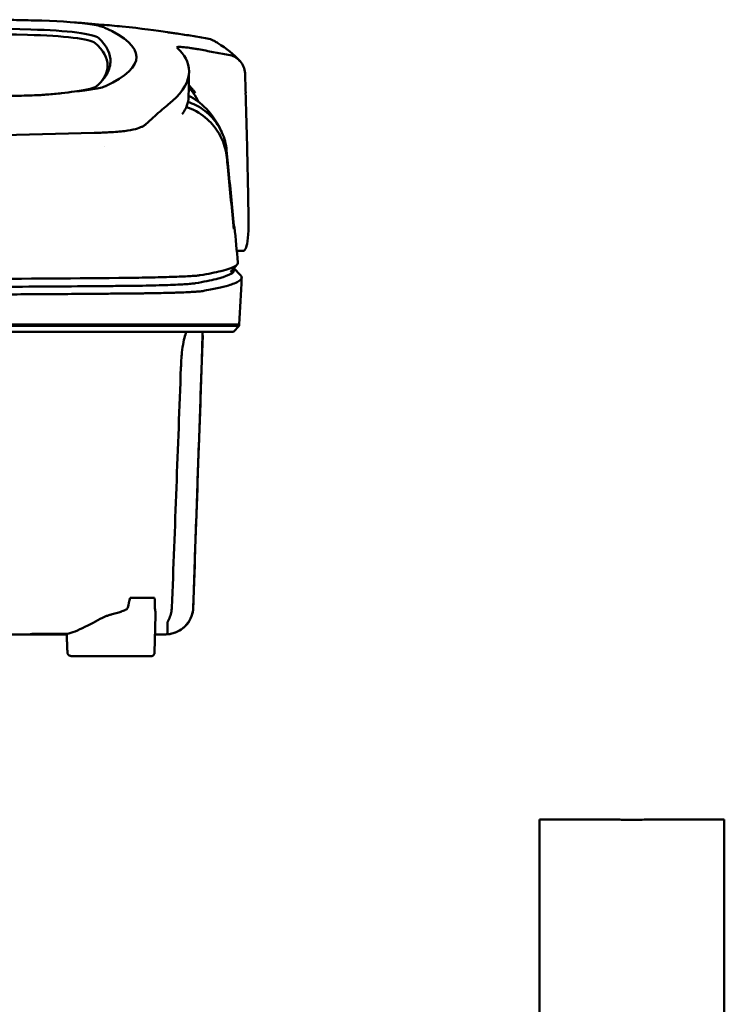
# Model space of a CAD drawing. Header units: millimetres. Extents: x 76 to 376, y 13 to 403.
# Tile 10 of 10: x 273 to 371, y 267 to 403. Entities that reach past the tile are written whole.
import ezdxf

# ---------------------------------------------------------------- set-up
doc = ezdxf.new("R2010")
doc.units = ezdxf.units.MM
doc.layers.add('Visible (ISO)', color=7, linetype='Continuous', lineweight=50)

msp = doc.modelspace()

# ---------------------------------------------------------------- linework, layer by layer
at = {"layer": 'Visible (ISO)'}
for p, q in [((285.38, 387.34), (285.37, 387.34)), ((304.15, 371), (303.27, 371)), ((302.86, 368.61), (303.8, 367.62)), ((225.53, 360.83), (287.18, 360.83)), ((287.26, 360.83), (287.18, 360.83)), ((287.26, 360.83), (298.23, 360.83)), ((298.25, 360.83), (298.23, 360.83)), ((298.25, 360.83), (303.6, 360.83)), ((303.6, 360.63), (302.8, 359.82)), ((303.6, 360.63), (303.6, 360.83)), ((298.54, 359.32), (298.57, 359.32)), ((288.54, 323.1), (291.93, 323.1)), ((291.93, 315.55), (292.06, 320.74)), ((275.26, 318.15), (275.26, 318.07)), ((279.8, 318.07), (275.26, 318.07)), ((291.46, 315.06), (280.52, 315.06)), ((345.03, 12.53), (345.03, 292.53)), ((345.03, 292.53), (354.78, 292.53)), ((360.78, 292.53), (370.53, 292.53)), ((370.53, 12.53), (370.53, 292.53))]:
    msp.add_line(p, q, dxfattribs=at)
for centre, major_axis, ratio, start_param, end_param in [((225.47, 377.13), (225.49, 0), 0.110939, 1.349997, 1.570873), ((170.92, 348.81), (491.04, 0), 0.112496, 1.354332, 1.357413), ((274, 401.46), (11.4, 0), 0.116501, 0.614123, 1.36031), ((273.81, 401.43), (11.62, 0.01), 0.117057, 0.249938, 0.614067), ((225.45, 377.1), (227.22, 0), 0.106767, 1.353676, 1.570775), ((271.82, 399.55), (11.96, 0), 0.106769, 0.116759, 1.353619), ((272.21, 400.21), (12.06, 0), 0.112737, 0.11229, 1.349826), ((148.5, 397.76), (140.93, -0.03), 0.116446, 6.036732, 6.532603), ((39.18, 396.56), (246.27, 0), 0.106767, 0.000001, 0.119511), ((37.94, 397.56), (247.9, -0.4), 0.112494, 6.278818, 6.39844), ((-31.54, 350.51), (328.58, 44.87), 0.123507, 0.082944, 0.095023), ((-1357.15, 356.81), (1662.18, -0.15), 0.85466, 0.02543, 0.027339), ((273.7, 394.08), (11.83, -0.02), 0.1161, 5.67706, 6.03839), ((290.67, 388.52), (8, 0), 0.941628, 0.410478, 0.600203), ((41.01, 392.25), (255.61, 0), 0.112496, 6.200345, 6.281111), ((283.57, 388.86), (7.02, -0.25), 0.209962, 5.741321, 5.773176), ((43.03, 374.23), (259.92, 0), 0.034069, 6.257756, 6.307803), ((283.19, 366.98), (-15.81, -0.25), 0.013999, 4.418519, 4.469043), ((169.38, 415.25), (131.69, -46.07), 0.097566, 6.101307, 6.105634), ((285.85, 366.3), (8.72, 0.05), 0.01813, 4.865307, 4.874761), ((293.86, 366.56), (4.06, 0.09), 0.066213, 5.851345, 5.864487), ((286.1, 366.41), (9.38, -0.13), 0.138927, 4.85562, 4.864897), ((294.41, 366.49), (4.54, -0.85), 0.14797, 5.883025, 5.89552), ((355.4, 360.08), (-100.95, -2891.75), 0.019629, 4.713161, 4.713335), ((39.09, 321.74), (258.16, 0.02), 0.00001, 6.282407, 6.282422), ((275.16, 318.07), (0.392, 0), 0.000189, 2.574212, 2.713359)]:
    msp.add_ellipse(centre, major_axis=major_axis, ratio=ratio, start_param=start_param, end_param=end_param, dxfattribs=at)
for points, knots in [([(270.75, 402.89), (271.7, 402.87), (272.63, 402.85), (274.02, 402.81), (274.21, 402.81), (274.9, 402.79)], [0, 0, 0, 0, 0.2875768, 0.2875768, 0.4241939, 0.4241939, 0.4241939, 0.4241939]), ([(293.67, 401.17), (292.22, 401.38), (290.07, 401.68), (286.52, 402.04), (285.58, 402.13), (284.64, 402.2)], [-1.440036, -1.440036, -1.440036, -1.440036, -0.642113, -0.642113, -0.360667, -0.360667, -0.360667, -0.360667]), ([(293.7, 401.17), (293.92, 401.13), (294.14, 401.1), (294.58, 401.04), (294.8, 401.01), (295.02, 400.98)], [-0.1345748, -0.1345748, -0.1345748, -0.1345748, -0.0679854, -0.0679854, -0.0000014, -0.0000014, -0.0000014, -0.0000014]), ([(295.02, 400.98), (295.72, 400.87), (296.41, 400.76), (297.81, 400.53), (298.51, 400.41), (299.2, 400.29)], [-0.4238688, -0.4238688, -0.4238688, -0.4238688, -0.2121683, -0.2121683, -0.0000057, -0.0000057, -0.0000057, -0.0000057]), ([(295.02, 400.98), (295.02, 400.98), (295.02, 400.98), (295.02, 400.98), (295.02, 400.98), (295.02, 400.98)], [-0.0004547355, -0.0004547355, -0.0004547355, -0.0004547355, -0.000271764, -0.000271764, -0.0001436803, -0.0001436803, -0.0001436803, -0.0001436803]), ([(300.25, 399.91), (300.18, 399.95), (300.1, 399.99), (299.77, 400.16), (299.49, 400.25), (299.2, 400.29)], [0.246521, 0.246521, 0.246521, 0.246521, 0.2758807, 0.2758807, 0.3733983, 0.3733983, 0.3733983, 0.3733983]), ([(293.82, 391.19), (295.5, 392.55), (296.44, 393.9), (296.86, 396.62), (296.21, 397.74), (295.46, 398.59)], [-4.346663, -4.346663, -4.346663, -4.346663, -2.419846, -2.419846, -0.37687, -0.37687, -0.37687, -0.37687]), ([(295.01, 399.05), (294.99, 399.09), (295.04, 399.12), (295.28, 399.14), (295.48, 399.14), (295.72, 399.12)], [-0.2425146, -0.2425146, -0.2425146, -0.2425146, -0.1218064, -0.1218064, 0, 0, 0, 0]), ([(295.04, 399.03), (295.03, 399.03), (295.03, 399.04), (295.02, 399.05), (295.02, 399.05), (295.01, 399.05)], [-0.02379966, -0.02379966, -0.02379966, -0.02379966, -0.01189775, -0.01189775, 0, 0, 0, 0]), ([(295.8, 399.11), (296.07, 399.09), (296.4, 399.05), (296.95, 398.97), (297.15, 398.94), (297.55, 398.87), (297.76, 398.84), (297.97, 398.8)], [-0.2554395, -0.2554395, -0.2554395, -0.2554395, -0.1295137, -0.1295137, -0.0635227, -0.0635227, 0, 0, 0, 0]), ([(302.1, 398.05), (301.41, 398.18), (300.72, 398.3), (299.34, 398.55), (298.66, 398.68), (297.97, 398.8)], [-0.4226271, -0.4226271, -0.4226271, -0.4226271, -0.2111495, -0.2111495, -0.0002764, -0.0002764, -0.0002764, -0.0002764]), ([(285.83, 397.04), (285.81, 396.41), (285.59, 395.79), (284.95, 394.79), (284.64, 394.41), (284.17, 393.94), (284.07, 393.85), (283.84, 393.64), (283.71, 393.52), (282.5, 393.21), (281.77, 393.08), (280.87, 392.97)], [-5.749402, -5.749402, -5.749402, -5.749402, -2.990939, -2.990939, -1.325537, -1.325537, -0.909235, -0.909235, -0.401118, -0.401118, -0.000028, -0.000028, -0.000028, -0.000028]), ([(302.1, 398.05), (302.42, 397.99), (302.72, 397.89), (303.27, 397.59), (303.52, 397.4), (303.93, 396.94), (304.1, 396.68), (304.33, 396.11), (304.4, 395.8), (304.41, 395.49)], [0.0000001, 0.0000001, 0.0000001, 0.0000001, 0.0969079, 0.0969079, 0.1954042, 0.1954042, 0.2999147, 0.2999147, 0.4078288, 0.4078288, 0.4078288, 0.4078288]), ([(280.87, 392.97), (280.32, 392.89), (279.73, 392.82), (278.45, 392.68), (277.78, 392.61), (277.07, 392.56)], [-0.4693062, -0.4693062, -0.4693062, -0.4693062, -0.2338119, -0.2338119, 0, 0, 0, 0]), ([(283.42, 393.28), (283.07, 393.22), (282.68, 393.16), (281.83, 393.06), (281.36, 393.02), (280.87, 392.97)], [0, 0, 0, 0, 0.1862934, 0.1862934, 0.373657, 0.373657, 0.373657, 0.373657]), ([(296.65, 393.86), (296.77, 393.72), (296.9, 393.58), (297.12, 393.33), (297.22, 393.22), (297.46, 392.93), (297.57, 392.79), (297.58, 392.78)], [0.2220516, 0.2220516, 0.2220516, 0.2220516, 0.2910621, 0.2910621, 0.3393663, 0.3393663, 0.4191002, 0.4191002, 0.4191002, 0.4191002]), ([(304.49, 392.78), (304.58, 389.94), (304.65, 387.09), (304.78, 381.41), (304.84, 378.56), (304.88, 375.72)], [0.000092, 0.000092, 0.000092, 0.000092, 0.998221, 0.998221, 1.99626, 1.99626, 1.99626, 1.99626]), ([(274.46, 392.42), (274.39, 392.42), (274.32, 392.42), (273.36, 392.4), (272.46, 392.38), (271.56, 392.35)], [-0.2961372, -0.2961372, -0.2961372, -0.2961372, -0.2753203, -0.2753203, 0, 0, 0, 0]), ([(277.07, 392.56), (276.84, 392.54), (276.62, 392.52), (276.15, 392.49), (275.92, 392.48), (275.72, 392.47)], [-0.50387247, -0.50387247, -0.50387247, -0.50387247, -0.45983504, -0.45983504, -0.4114315, -0.4114315, -0.4114315, -0.4114315]), ([(301.87, 384.84), (301.78, 385.7), (301.57, 386.53), (300.88, 388.08), (300.42, 388.79), (299.29, 390.03), (298.55, 390.63), (297.25, 391.28), (296.87, 391.43), (296.53, 391.53)], [0, 0, 0, 0, 0.2574331, 0.2574331, 0.513221, 0.513221, 0.7737087, 0.7737087, 0.8833633, 0.8833633, 0.8833633, 0.8833633]), ([(292.92, 390.45), (292.6, 390.18), (292.26, 389.87), (291.75, 389.4), (291.59, 389.26), (291.44, 389.12)], [0, 0, 0, 0, 0.5552811, 0.5552811, 0.7859676, 0.7859676, 0.7859676, 0.7859676]), ([(293.82, 391.19), (293.68, 391.08), (293.53, 390.96), (293.23, 390.71), (293.08, 390.58), (292.92, 390.45)], [0, 0, 0, 0, 0.2796752, 0.2796752, 0.5576135, 0.5576135, 0.5576135, 0.5576135]), ([(301.89, 383.86), (301.8, 384.7), (301.59, 385.53), (300.91, 387.09), (300.45, 387.82), (299.32, 389.1), (298.59, 389.74), (297.18, 390.52), (296.71, 390.71), (296.31, 390.84)], [-0.7071846, -0.7071846, -0.7071846, -0.7071846, -0.5257935, -0.5257935, -0.3432663, -0.3432663, -0.157236, -0.157236, -0.0552414, -0.0552414, -0.0552414, -0.0552414]), ([(225.78, 386.47), (235.46, 386.47), (245.14, 386.54), (264.47, 386.8), (274.1, 387), (283.6, 387.27)], [-5.838765, -5.838765, -5.838765, -5.838765, -2.931647, -2.931647, 0, 0, 0, 0]), ([(285.37, 387.34), (285.08, 387.32), (284.79, 387.31), (284.2, 387.28), (283.9, 387.27), (283.6, 387.27)], [0.0010258, 0.0010258, 0.0010258, 0.0010258, 0.0919929, 0.0919929, 0.1847322, 0.1847322, 0.1847322, 0.1847322]), ([(285.38, 387.34), (285.53, 387.35), (285.68, 387.35), (285.98, 387.37), (286.13, 387.38), (286.28, 387.39)], [-0.09692418, -0.09692418, -0.09692418, -0.09692418, -0.04843685, -0.04843685, 0, 0, 0, 0]), ([(286.28, 387.39), (286.99, 387.43), (287.64, 387.5), (288.74, 387.67), (289.2, 387.77), (289.56, 387.88)], [-0.4625677, -0.4625677, -0.4625677, -0.4625677, -0.2330564, -0.2330564, -0.0223869, -0.0223869, -0.0223869, -0.0223869]), ([(290.45, 388.26), (290.35, 388.2), (290.23, 388.14), (289.97, 388.03), (289.83, 387.97), (289.67, 387.92)], [0, 0, 0, 0, 0.0956462, 0.0956462, 0.1913091, 0.1913091, 0.1913091, 0.1913091]), ([(290.45, 388.26), (290.52, 388.3), (290.58, 388.34), (290.68, 388.42), (290.73, 388.46), (290.77, 388.5)], [-0.1224987, -0.1224987, -0.1224987, -0.1224987, -0.0612768, -0.0612768, 0, 0, 0, 0]), ([(302.82, 374.94), (302.56, 377.65), (302.3, 380.37), (302.04, 383.08), (301.98, 383.67), (301.92, 384.26), (301.87, 384.84)], [0.478961, 0.478961, 0.478961, 0.478961, 8.650914, 8.650914, 8.650914, 10.427613, 10.427613, 10.427613, 10.427613]), ([(302.82, 374.45), (302.55, 377.15), (302.28, 379.86), (302.02, 382.56), (301.97, 383), (301.93, 383.43), (301.89, 383.86)], [0.46186, 0.46186, 0.46186, 0.46186, 8.654063, 8.654063, 8.654063, 9.958979, 9.958979, 9.958979, 9.958979]), ([(304.88, 375.72), (304.89, 375.01), (304.89, 374.36), (304.83, 373.04), (304.77, 372.43), (304.61, 371.57), (304.51, 371.3), (304.33, 371.06), (304.26, 371.02), (304.18, 371), (304.16, 371), (304.15, 371)], [0.000001, 0.000001, 0.000001, 0.000001, 0.24889, 0.24889, 0.568691, 0.568691, 0.841683, 0.841683, 0.983465, 0.983465, 1.012053, 1.012053, 1.012053, 1.012053]), ([(302.88, 374.45), (302.88, 374.45), (302.88, 374.46), (302.87, 374.51), (302.86, 374.54), (302.85, 374.62), (302.85, 374.68), (302.84, 374.76), (302.83, 374.79), (302.83, 374.87), (302.82, 374.9), (302.82, 374.94)], [0, 0, 0, 0, 0.01893043, 0.01893043, 0.03701692, 0.03701692, 0.05933152, 0.05933152, 0.07460682, 0.07460682, 0.08989797, 0.08989797, 0.08989797, 0.08989797]), ([(302.87, 374), (302.87, 374), (302.87, 374.01), (302.86, 374.05), (302.86, 374.07), (302.85, 374.15), (302.84, 374.2), (302.83, 374.28), (302.83, 374.31), (302.82, 374.38), (302.82, 374.41), (302.82, 374.45)], [-0.06070109, -0.06070109, -0.06070109, -0.06070109, -0.04973489, -0.04973489, -0.03788451, -0.03788451, -0.02141751, -0.02141751, -0.01070474, -0.01070474, 0, 0, 0, 0]), ([(297.58, 366.52), (298.15, 366.62), (298.67, 366.72), (299.15, 366.82), (300.07, 367), (300.83, 367.19), (301.41, 367.38), (302, 367.57), (302.42, 367.76), (302.67, 367.95), (302.91, 368.14), (302.99, 368.33), (302.9, 368.52), (302.89, 368.55), (302.88, 368.57), (302.86, 368.6)], [0, 0, 0, 0, 0.00852217, 0.00852217, 0.00852217, 0.0248771, 0.0248771, 0.0248771, 0.04123203, 0.04123203, 0.04123203, 0.05758697, 0.05758697, 0.05758697, 0.05986236, 0.05986236, 0.05986236, 0.05986236]), ([(303.43, 369.39), (303.44, 369.23), (303.33, 369.08), (303.1, 368.92), (302.74, 368.68), (302.06, 368.44), (301.08, 368.2), (300.32, 368.01), (299.36, 367.82), (298.21, 367.63)], [51.780318, 51.780318, 51.780318, 51.780318, 65.647729, 65.647729, 65.647729, 87.530305, 87.530305, 87.530305, 104.770272, 104.770272, 104.770272, 104.770272]), ([(287, 367.25), (279.89, 367.19), (272.68, 367.14), (265.45, 367.1), (258.21, 367.06), (250.91, 367.03), (243.6, 367.02), (237.59, 367), (231.56, 366.99), (225.53, 366.99)], [0, 0, 0, 0, 21.882576, 21.882576, 21.882576, 43.765152, 43.765152, 43.765152, 61.766885, 61.766885, 61.766885, 61.766885]), ([(298.09, 367.61), (297.95, 367.59), (297.76, 367.57), (297.53, 367.55), (297.3, 367.54), (297.03, 367.52), (296.71, 367.5), (296.39, 367.48), (296.03, 367.46), (295.63, 367.45), (295.24, 367.43), (294.8, 367.41), (294.32, 367.4), (293.85, 367.38), (293.34, 367.37), (292.81, 367.36), (292.28, 367.34), (291.71, 367.33), (291.12, 367.32), (290.53, 367.3), (289.91, 367.29), (289.28, 367.28), (288.79, 367.28), (288.28, 367.27), (287.77, 367.26)], [0, 0, 0, 0, 1.921104, 1.921104, 1.921104, 3.842208, 3.842208, 3.842208, 5.763312, 5.763312, 5.763312, 7.684416, 7.684416, 7.684416, 9.60552, 9.60552, 9.60552, 11.526625, 11.526625, 11.526625, 13.447729, 13.447729, 13.447729, 14.949954, 14.949954, 14.949954, 14.949954]), ([(298.56, 365.45), (299.31, 365.58), (299.98, 365.71), (301.17, 365.97), (301.69, 366.1), (302.43, 366.32), (302.68, 366.4), (303.2, 366.61), (303.44, 366.73), (303.83, 367), (303.95, 367.16), (303.94, 367.42), (303.89, 367.52), (303.8, 367.62)], [-6.886177, -6.886177, -6.886177, -6.886177, -6.165652, -6.165652, -5.441648, -5.441648, -4.957438, -4.957438, -4.310444, -4.310444, -3.446201, -3.446201, -2.886006, -2.886006, -2.886006, -2.886006]), ([(225.53, 365.88), (229.93, 365.88), (234.33, 365.89), (238.73, 365.9), (244.17, 365.91), (249.61, 365.92), (255.02, 365.94), (260.43, 365.97), (265.83, 365.99), (271.19, 366.03), (275.69, 366.06), (280.18, 366.09), (284.64, 366.13), (285.49, 366.13), (286.33, 366.14), (287.18, 366.15)], [0, 0, 0, 0, 0.01320302, 0.01320302, 0.01320302, 0.02955506, 0.02955506, 0.02955506, 0.04590711, 0.04590711, 0.04590711, 0.05964326, 0.05964326, 0.05964326, 0.06225916, 0.06225916, 0.06225916, 0.06225916]), ([(287.26, 366.15), (287.29, 366.15), (287.33, 366.15), (287.36, 366.15), (287.43, 366.15), (287.5, 366.15), (287.57, 366.15), (287.63, 366.15), (287.7, 366.15), (287.77, 366.15), (287.94, 366.15), (288.11, 366.16), (288.28, 366.16), (288.45, 366.16), (288.63, 366.16), (288.79, 366.16), (289.13, 366.17), (289.46, 366.17), (289.79, 366.18), (290.44, 366.19), (291.07, 366.2), (291.67, 366.22), (292.26, 366.23), (292.83, 366.25), (293.36, 366.26), (293.88, 366.28), (294.38, 366.3), (294.82, 366.32), (295.27, 366.34), (295.68, 366.36), (296.03, 366.38), (296.38, 366.4), (296.69, 366.43), (296.95, 366.45), (297.2, 366.47), (297.41, 366.5), (297.55, 366.52)], [0, 0, 0, 0, 0.00010295, 0.00010295, 0.00010295, 0.00031548, 0.00031548, 0.00031548, 0.000528, 0.000528, 0.000528, 0.00106596, 0.00106596, 0.00106596, 0.00160392, 0.00160392, 0.00160392, 0.00267984, 0.00267984, 0.00267984, 0.00483168, 0.00483168, 0.00483168, 0.00698352, 0.00698352, 0.00698352, 0.00913536, 0.00913536, 0.00913536, 0.01128719, 0.01128719, 0.01128719, 0.01343903, 0.01343903, 0.01343903, 0.01559087, 0.01559087, 0.01559087, 0.01559087]), ([(225.53, 364.84), (227.48, 364.84), (229.43, 364.84), (233.33, 364.84), (235.28, 364.84), (241.14, 364.85), (245.04, 364.86), (251.53, 364.88), (254.12, 364.89), (259.3, 364.91), (261.88, 364.92), (266.39, 364.95), (268.32, 364.96), (273.13, 364.99), (276, 365.01), (280.3, 365.04), (281.73, 365.05), (283.87, 365.07), (284.58, 365.07), (285.65, 365.08), (286, 365.09), (286.53, 365.09), (286.71, 365.09), (286.98, 365.09), (287.07, 365.1), (287.26, 365.1), (287.35, 365.1), (287.42, 365.1)], [-4.030061, -4.030061, -4.030061, -4.030061, -3.653231, -3.653231, -3.275977, -3.275977, -2.520565, -2.520565, -2.016634, -2.016634, -1.51279, -1.51279, -1.135053, -1.135053, -0.568897, -0.568897, -0.286119, -0.286119, -0.144824, -0.144824, -0.074201, -0.074201, -0.038896, -0.038896, -0.021246, -0.021246, 0, 0, 0, 0]), ([(287.51, 365.1), (287.68, 365.1), (287.86, 365.1), (288.21, 365.1), (288.38, 365.11), (288.68, 365.11), (288.79, 365.11), (289.06, 365.11), (289.22, 365.11), (289.58, 365.12), (289.78, 365.12), (290.26, 365.13), (290.53, 365.13), (291.15, 365.14), (291.5, 365.14), (292.31, 365.16), (292.75, 365.17), (293.42, 365.18), (293.66, 365.19), (294.16, 365.2), (294.42, 365.21), (294.91, 365.23), (295.15, 365.24), (295.78, 365.26), (296.15, 365.27), (296.61, 365.3), (296.73, 365.3), (297.05, 365.32), (297.24, 365.33), (297.54, 365.35), (297.66, 365.36), (297.94, 365.38), (298.09, 365.39), (298.34, 365.42), (298.45, 365.43), (298.54, 365.45)], [-1.675078, -1.675078, -1.675078, -1.675078, -1.620697, -1.620697, -1.565777, -1.565777, -1.528877, -1.528877, -1.479343, -1.479343, -1.412749, -1.412749, -1.323055, -1.323055, -1.202102, -1.202102, -1.038984, -1.038984, -0.945175, -0.945175, -0.837697, -0.837697, -0.730315, -0.730315, -0.543129, -0.543129, -0.473441, -0.473441, -0.352446, -0.352446, -0.262698, -0.262698, -0.12999, -0.12999, 0, 0, 0, 0]), ([(303.6, 360.63), (303.6, 360.63), (303.58, 360.63), (303.43, 360.63), (303.26, 360.63), (302.75, 360.63), (302.38, 360.63), (301.66, 360.63), (301.39, 360.63), (300.77, 360.63), (300.41, 360.63), (299.62, 360.63), (299.17, 360.63), (298.55, 360.63), (298.29, 360.63), (298.09, 360.63), (298.01, 360.63), (297.81, 360.63), (297.66, 360.63), (297.41, 360.63), (297.32, 360.63), (297.08, 360.63), (296.91, 360.63), (296.56, 360.63), (296.36, 360.63), (295.98, 360.63), (295.8, 360.63), (295.34, 360.63), (295.05, 360.63), (294.53, 360.63), (294.3, 360.63), (293.84, 360.63), (293.61, 360.63), (293.22, 360.63), (293.07, 360.63), (292.72, 360.63), (292.53, 360.63), (292.07, 360.63), (291.8, 360.63), (291.36, 360.63), (291.19, 360.63), (290.62, 360.63), (290.22, 360.63), (288.48, 360.63), (287.75, 360.63), (283.39, 360.63), (280.88, 360.63), (276.02, 360.63), (273.66, 360.63), (266.86, 360.63), (262.41, 360.63), (255.98, 360.63), (254.02, 360.63), (250.22, 360.63), (248.38, 360.63), (244.82, 360.63), (243.09, 360.63), (234.88, 360.63), (228.38, 360.63), (219.45, 360.63), (217.01, 360.63), (210.3, 360.63), (206.03, 360.63), (200.18, 360.63), (198.59, 360.63), (194.21, 360.63), (191.43, 360.63), (184.5, 360.63), (180.35, 360.63), (172.09, 360.63), (167.98, 360.63), (163.89, 360.63)], [4.259276, 4.259276, 4.259276, 4.259276, 4.670353, 4.670353, 5.333093, 5.333093, 6.087544, 6.087544, 6.48643, 6.48643, 6.916955, 6.916955, 7.375465, 7.375465, 7.508459, 7.508459, 7.569769, 7.569769, 7.664913, 7.664913, 7.713725, 7.713725, 7.791614, 7.791614, 7.873119, 7.873119, 7.940289, 7.940289, 8.037054, 8.037054, 8.105988, 8.105988, 8.173685, 8.173685, 8.21539, 8.21539, 8.267249, 8.267249, 8.334795, 8.334795, 8.377608, 8.377608, 8.47358, 8.47358, 8.783476, 8.783476, 9.196774, 9.196774, 9.584439, 9.584439, 10.310287, 10.310287, 10.628298, 10.628298, 10.925673, 10.925673, 11.204895, 11.204895, 12.251527, 12.251527, 12.644845, 12.644845, 13.333545, 13.333545, 13.591652, 13.591652, 14.043256, 14.043256, 14.721038, 14.721038, 15.399535, 15.399535, 15.399535, 15.399535]), ([(302.8, 359.82), (302.8, 359.82), (302.79, 359.82), (302.77, 359.82), (302.68, 359.82), (302.43, 359.82), (302, 359.82), (301.58, 359.82), (300.99, 359.82), (300.23, 359.82), (299.85, 359.82), (299.43, 359.82), (298.96, 359.82), (298.73, 359.82), (298.49, 359.82), (298.24, 359.82), (298.11, 359.82), (297.98, 359.82), (297.85, 359.82), (297.79, 359.82), (297.72, 359.82), (297.65, 359.82), (297.62, 359.82), (297.58, 359.82), (297.55, 359.82), (297.53, 359.82), (297.52, 359.82), (297.5, 359.82), (297.49, 359.82), (297.48, 359.82), (297.47, 359.82), (297.47, 359.82), (297.47, 359.82), (297.46, 359.82), (297.46, 359.82), (297.45, 359.82), (297.45, 359.82), (297.45, 359.82), (297.44, 359.82), (297.44, 359.82), (297.44, 359.82), (297.43, 359.82), (297.42, 359.82), (297.42, 359.82), (297.41, 359.82), (297.41, 359.82), (297.4, 359.82), (297.38, 359.82), (297.37, 359.82), (297.35, 359.82), (297.32, 359.82), (297.29, 359.82), (297.25, 359.82), (297.2, 359.82), (297.15, 359.82), (297.1, 359.82), (297.04, 359.82), (296.98, 359.82), (296.87, 359.82), (296.74, 359.82), (296.6, 359.82), (296.32, 359.82), (295.98, 359.82), (295.6, 359.82), (295.22, 359.82), (294.79, 359.82), (294.32, 359.82), (293.85, 359.82), (293.34, 359.82), (292.79, 359.82), (292.24, 359.82), (291.65, 359.82), (291.04, 359.82), (290.43, 359.82), (289.78, 359.82), (289.12, 359.82), (288.79, 359.82), (288.45, 359.82), (288.11, 359.82), (287.94, 359.82), (287.77, 359.82), (287.59, 359.82), (287.42, 359.82), (287.25, 359.82), (287.07, 359.82), (286.98, 359.82), (286.88, 359.82), (286.79, 359.82), (286.58, 359.82), (286.37, 359.82), (286.17, 359.82), (285.82, 359.82), (285.47, 359.82), (285.12, 359.82), (284.77, 359.82), (284.42, 359.82), (284.07, 359.82), (283.49, 359.82), (282.9, 359.82), (282.31, 359.82), (281.72, 359.82), (281.12, 359.82), (280.53, 359.82), (279.35, 359.82), (278.17, 359.82), (276.98, 359.82), (274.31, 359.82), (271.63, 359.82), (268.95, 359.82), (266.26, 359.82), (263.56, 359.82), (260.87, 359.82), (255.47, 359.82), (250.04, 359.82), (244.61, 359.82), (241.89, 359.82), (239.17, 359.82), (236.45, 359.82), (233.73, 359.82), (231, 359.82), (228.27, 359.82), (226.66, 359.82), (225.05, 359.82), (223.43, 359.82), (219.8, 359.82), (216.17, 359.82), (212.54, 359.82), (207.1, 359.82), (201.66, 359.82), (196.25, 359.82), (190.83, 359.82), (185.43, 359.82), (180.07, 359.82), (174.71, 359.82), (169.37, 359.82), (164.08, 359.82)], [0.3330934, 0.3330934, 0.3330934, 0.3330934, 0.3372182, 0.3372182, 0.3372182, 0.3535986, 0.3535986, 0.3535986, 0.369979, 0.369979, 0.369979, 0.3781692, 0.3781692, 0.3781692, 0.3822643, 0.3822643, 0.3822643, 0.3843118, 0.3843118, 0.3843118, 0.3853356, 0.3853356, 0.3853356, 0.3858475, 0.3858475, 0.3858475, 0.3861034, 0.3861034, 0.3861034, 0.3862314, 0.3862314, 0.3862314, 0.3862954, 0.3862954, 0.3862954, 0.3863594, 0.3863594, 0.3863594, 0.3863968, 0.3863968, 0.3863968, 0.3864806, 0.3864806, 0.3864806, 0.3865644, 0.3865644, 0.3865644, 0.386732, 0.386732, 0.386732, 0.3870672, 0.3870672, 0.3870672, 0.3876065, 0.3876065, 0.3876065, 0.3881457, 0.3881457, 0.3881457, 0.3892243, 0.3892243, 0.3892243, 0.3913814, 0.3913814, 0.3913814, 0.3935385, 0.3935385, 0.3935385, 0.3956955, 0.3956955, 0.3956955, 0.3978526, 0.3978526, 0.3978526, 0.4000097, 0.4000097, 0.4000097, 0.4010883, 0.4010883, 0.4010883, 0.4016275, 0.4016275, 0.4016275, 0.4021668, 0.4021668, 0.4021668, 0.4024603, 0.4024603, 0.4024603, 0.4030994, 0.4030994, 0.4030994, 0.404178, 0.404178, 0.404178, 0.4052565, 0.4052565, 0.4052565, 0.4070765, 0.4070765, 0.4070765, 0.4088966, 0.4088966, 0.4088966, 0.4125367, 0.4125367, 0.4125367, 0.4207269, 0.4207269, 0.4207269, 0.4289171, 0.4289171, 0.4289171, 0.4452975, 0.4452975, 0.4452975, 0.4534877, 0.4534877, 0.4534877, 0.4616779, 0.4616779, 0.4616779, 0.4665313, 0.4665313, 0.4665313, 0.4774516, 0.4774516, 0.4774516, 0.493832, 0.493832, 0.493832, 0.5102124, 0.5102124, 0.5102124, 0.5265928, 0.5265928, 0.5265928, 0.5265928]), ([(295.56, 354.88), (295.58, 355.23), (295.59, 355.58), (295.64, 356.27), (295.67, 356.62), (295.76, 357.48), (295.83, 357.97), (295.99, 358.84), (296.08, 359.2), (296.22, 359.59), (296.27, 359.69), (296.36, 359.8), (296.4, 359.82), (296.44, 359.82)], [-0.7883901, -0.7883901, -0.7883901, -0.7883901, -0.6831553, -0.6831553, -0.5736049, -0.5736049, -0.3943504, -0.3943504, -0.1984717, -0.1984717, -0.0870001, -0.0870001, -0.000001, -0.000001, -0.000001, -0.000001]), ([(298.5, 359.82), (298.5, 359.82), (298.5, 359.82), (298.51, 359.79), (298.51, 359.78), (298.52, 359.69), (298.52, 359.58), (298.53, 359.19), (298.52, 358.83), (298.5, 357.97), (298.49, 357.48), (298.46, 356.62), (298.45, 356.28), (298.43, 355.58), (298.42, 355.23), (298.4, 354.88)], [-0.7832737, -0.7832737, -0.7832737, -0.7832737, -0.7415068, -0.7415068, -0.6969778, -0.6969778, -0.5858932, -0.5858932, -0.3917749, -0.3917749, -0.2149614, -0.2149614, -0.1053633, -0.1053633, -0.000001, -0.000001, -0.000001, -0.000001]), ([(294.31, 321.76), (294.52, 327.28), (294.73, 332.8), (295.15, 343.84), (295.35, 349.36), (295.56, 354.88)], [0.000009, 0.000009, 0.000009, 0.000009, 1.657189, 1.657189, 3.314368, 3.314368, 3.314368, 3.314368]), ([(298.4, 354.88), (298.28, 351.32), (298.16, 347.75), (298.03, 344.19), (297.9, 340.45), (297.77, 336.71), (297.64, 332.98), (297.51, 329.24), (297.38, 325.5), (297.25, 321.76)], [0, 0, 0, 0, 0.01069684, 0.01069684, 0.01069684, 0.02191762, 0.02191762, 0.02191762, 0.0331384, 0.0331384, 0.0331384, 0.0331384]), ([(285, 320.48), (285.13, 320.54), (285.28, 320.6), (285.56, 320.7), (285.7, 320.75), (285.85, 320.79)], [-0.09143325, -0.09143325, -0.09143325, -0.09143325, -0.04551703, -0.04551703, 0, 0, 0, 0]), ([(288.23, 321.77), (288.22, 321.7), (288.17, 321.64), (288.09, 321.57), (288.05, 321.54), (287.99, 321.51), (287.93, 321.47), (287.92, 321.47), (287.91, 321.46), (287.9, 321.45), (287.88, 321.44), (287.86, 321.43), (287.84, 321.42), (287.82, 321.41), (287.8, 321.4), (287.78, 321.39), (287.77, 321.39), (287.76, 321.39), (287.75, 321.38), (287.75, 321.38), (287.74, 321.38), (287.74, 321.37), (287.73, 321.37), (287.73, 321.37), (287.72, 321.37), (287.65, 321.33), (287.56, 321.3), (287.46, 321.26), (287.43, 321.25), (287.39, 321.24), (287.36, 321.22), (287.34, 321.22), (287.32, 321.21), (287.3, 321.2), (287.27, 321.19), (287.24, 321.18), (287.21, 321.17), (287.2, 321.17), (287.18, 321.16), (287.17, 321.16), (287.16, 321.16), (287.15, 321.15), (287.15, 321.15), (287.14, 321.15), (287.14, 321.15), (287.14, 321.15), (287.13, 321.15), (287.13, 321.14), (287.12, 321.14), (287.03, 321.11), (286.92, 321.08), (286.81, 321.05), (286.69, 321.01), (286.57, 320.98), (286.43, 320.94), (286.32, 320.91), (286.19, 320.87), (286.06, 320.84), (286.01, 320.83), (285.96, 320.82), (285.91, 320.8), (285.89, 320.8), (285.87, 320.79), (285.85, 320.79)], [0, 0, 0, 0, 0.125, 0.125, 0.125, 0.1875, 0.1875, 0.1875, 0.1998288, 0.1998288, 0.1998288, 0.21875, 0.21875, 0.21875, 0.234375, 0.234375, 0.234375, 0.2421875, 0.2421875, 0.2421875, 0.2460937, 0.2460937, 0.2460937, 0.25, 0.25, 0.25, 0.375, 0.375, 0.375, 0.4147844, 0.4147844, 0.4147844, 0.4375, 0.4375, 0.4375, 0.46875, 0.46875, 0.46875, 0.484375, 0.484375, 0.484375, 0.4921875, 0.4921875, 0.4921875, 0.4960937, 0.4960937, 0.4960937, 0.5, 0.5, 0.5, 0.6458777, 0.6458777, 0.6458777, 0.796275, 0.796275, 0.796275, 0.9309052, 0.9309052, 0.9309052, 0.980657, 0.980657, 0.980657, 1, 1, 1, 1]), ([(292.05, 321.11), (292.04, 321.15), (292.04, 321.19), (292.03, 321.28), (292.02, 321.32), (292, 321.46), (291.98, 321.56), (291.97, 321.63)], [0.000001, 0.000001, 0.000001, 0.000001, 0.0219224, 0.0219224, 0.04372691, 0.04372691, 0.09465012, 0.09465012, 0.09465012, 0.09465012]), ([(297.25, 321.76), (297.24, 321.36), (297.16, 320.95), (296.87, 320.17), (296.66, 319.8), (296.14, 319.16), (295.82, 318.88), (295.12, 318.44), (294.73, 318.28), (294.12, 318.13), (293.92, 318.1), (293.66, 318.08), (293.61, 318.08), (293.52, 318.08), (293.48, 318.07), (293.44, 318.07), (293.44, 318.07), (293.44, 318.07), (293.44, 318.07), (293.44, 318.07), (293.43, 318.07), (293.43, 318.07), (293.43, 318.07), (293.43, 318.07), (293.43, 318.07), (293.43, 318.07)], [0, 0, 0, 0, 0.1224218, 0.1224218, 0.2469459, 0.2469459, 0.3711232, 0.3711232, 0.4952756, 0.4952756, 0.556692, 0.556692, 0.5723047, 0.5723047, 0.5840132, 0.5840132, 0.584562, 0.584562, 0.5847509, 0.5847509, 0.5848454, 0.5848454, 0.584869, 0.584869, 0.5848808, 0.5848808, 0.5848808, 0.5848808]), ([(293.7, 319.73), (293.7, 319.74), (293.71, 319.75), (293.72, 319.77), (293.72, 319.79), (293.74, 319.82), (293.75, 319.84), (293.78, 319.91), (293.8, 319.96), (293.87, 320.09), (293.92, 320.19), (294.06, 320.52), (294.15, 320.77), (294.22, 321.06)], [-0.2117987, -0.2117987, -0.2117987, -0.2117987, -0.1955184, -0.1955184, -0.1846215, -0.1846215, -0.1669143, -0.1669143, -0.1369043, -0.1369043, -0.0889023, -0.0889023, -0.000001, -0.000001, -0.000001, -0.000001]), ([(297.25, 321.76), (297.24, 321.41), (297.22, 321.08), (296.82, 320.06), (296.58, 319.69), (296.01, 319.03), (295.66, 318.77), (295.01, 318.39), (294.61, 318.24), (294.19, 318.15)], [0.0000027, 0.0000027, 0.0000027, 0.0000027, 0.10692, 0.10692, 0.1946951, 0.1946951, 0.3250285, 0.3250285, 0.4961096, 0.4961096, 0.4961096, 0.4961096]), ([(294.31, 321.76), (294.31, 321.72), (294.3, 321.59), (294.26, 321.29), (294.24, 321.18), (294.22, 321.06)], [-0.08915392, -0.08915392, -0.08915392, -0.08915392, -0.03568655, -0.03568655, -0.000001, -0.000001, -0.000001, -0.000001]), ([(279.8, 318.15), (280.16, 318.22), (280.55, 318.34), (281.4, 318.66), (281.86, 318.87), (283.35, 319.61), (284.28, 320.15), (285, 320.48)], [-0.43736, -0.43736, -0.43736, -0.43736, -0.3417448, -0.3417448, -0.235453, -0.235453, -0.000001, -0.000001, -0.000001, -0.000001]), ([(293.69, 318.08), (293.69, 318.08), (293.69, 318.09), (293.69, 318.09), (293.69, 318.09), (293.69, 318.11), (293.69, 318.14), (293.69, 318.29), (293.69, 318.41), (293.69, 318.84), (293.7, 319.16), (293.7, 319.73)], [0.000001, 0.000001, 0.000001, 0.000001, 0.351998, 0.351998, 0.745219, 0.745219, 1.755431, 1.755431, 2.669013, 2.669013, 3.407397, 3.407397, 3.407397, 3.407397]), ([(274.8, 318.07), (272.78, 318.07), (270.75, 318.07), (268.71, 318.07), (268.53, 318.07), (268.34, 318.07), (268.15, 318.07), (266.3, 318.07), (264.45, 318.07), (262.59, 318.07), (260.55, 318.07), (258.5, 318.07), (256.45, 318.07), (255.42, 318.07), (254.4, 318.07), (253.37, 318.07), (252.9, 318.07), (252.43, 318.07), (251.96, 318.07), (251.41, 318.07), (250.85, 318.07), (250.29, 318.07), (248.14, 318.07), (245.98, 318.07), (243.82, 318.07), (241.1, 318.07), (238.38, 318.07), (235.66, 318.07), (234.45, 318.07), (233.24, 318.07), (232.03, 318.07), (231.42, 318.07), (230.82, 318.07), (230.21, 318.07), (229.61, 318.07), (229, 318.07), (228.4, 318.07), (228.04, 318.07), (227.68, 318.07), (227.32, 318.07), (226.96, 318.07), (226.6, 318.07), (226.24, 318.07), (226.01, 318.07), (225.77, 318.07), (225.53, 318.07)], [0, 0, 0, 0, 0.125, 0.125, 0.125, 0.1364517, 0.1364517, 0.1364517, 0.25, 0.25, 0.25, 0.375, 0.375, 0.375, 0.4375, 0.4375, 0.4375, 0.4660904, 0.4660904, 0.4660904, 0.5, 0.5, 0.5, 0.6308834, 0.6308834, 0.6308834, 0.7957727, 0.7957727, 0.7957727, 0.8690401, 0.8690401, 0.8690401, 0.9056613, 0.9056613, 0.9056613, 0.942271, 0.942271, 0.942271, 0.9639594, 0.9639594, 0.9639594, 0.9856424, 0.9856424, 0.9856424, 1, 1, 1, 1]), ([(275.38, 318.15), (275.37, 318.15), (275.3, 318.16), (275.14, 318.14), (275.08, 318.14), (274.99, 318.13), (274.94, 318.12), (274.86, 318.1), (274.82, 318.1), (274.78, 318.08), (274.77, 318.08), (274.77, 318.08), (274.78, 318.07), (274.8, 318.07)], [0.00000515, 0.00000515, 0.00000515, 0.00000515, 0.0050062, 0.0050062, 0.00908358, 0.00908358, 0.0150606, 0.0150606, 0.0189712, 0.0189712, 0.02166593, 0.02166593, 0.02436083, 0.02436083, 0.02436083, 0.02436083]), ([(274.83, 318.07), (274.96, 318.07), (275.06, 318.07), (275.2, 318.07), (275.25, 318.07), (275.26, 318.07)], [0.000002, 0.000002, 0.000002, 0.000002, 0.0803067, 0.0803067, 0.1606391, 0.1606391, 0.1606391, 0.1606391]), ([(275.38, 318.15), (276.12, 318.15), (276.85, 318.15), (278.32, 318.15), (279.06, 318.15), (279.8, 318.15)], [0.0000053, 0.0000053, 0.0000053, 0.0000053, 0.2257441, 0.2257441, 0.4515147, 0.4515147, 0.4515147, 0.4515147]), ([(293.43, 318.07), (293.43, 318.07), (293.43, 318.07), (293.43, 318.07), (293.43, 318.07), (293.37, 318.07), (293.23, 318.07), (293.17, 318.07), (293.1, 318.07), (293.01, 318.07), (292.9, 318.07), (292.78, 318.07), (292.63, 318.07), (292.45, 318.07), (292.23, 318.07), (291.99, 318.07)], [0.4998731, 0.4998731, 0.4998731, 0.4998731, 0.5, 0.5, 0.5, 0.625, 0.625, 0.625, 0.6813252, 0.6813252, 0.6813252, 0.75, 0.75, 0.75, 0.8347083, 0.8347083, 0.8347083, 0.8347083]), ([(293.69, 318.08), (293.69, 318.08), (293.69, 318.08), (293.69, 318.08), (293.69, 318.08), (293.69, 318.08), (293.69, 318.08), (293.69, 318.08), (293.69, 318.08), (293.71, 318.09), (293.73, 318.09), (293.78, 318.09), (293.81, 318.09), (293.88, 318.1), (293.92, 318.11), (294.01, 318.12), (294.05, 318.12), (294.12, 318.14), (294.16, 318.14), (294.19, 318.15)], [0.00000086, 0.00000086, 0.00000086, 0.00000086, 0.00087991, 0.00087991, 0.00188199, 0.00188199, 0.00384805, 0.00384805, 0.00956724, 0.00956724, 0.02772656, 0.02772656, 0.03977327, 0.03977327, 0.05676848, 0.05676848, 0.06845989, 0.06845989, 0.07958056, 0.07958056, 0.07958056, 0.07958056]), ([(280.52, 315.06), (280.45, 315.06), (280.38, 315.07), (280.24, 315.11), (280.17, 315.14), (280.06, 315.22), (280.01, 315.27), (279.95, 315.36), (279.93, 315.4), (279.91, 315.47), (279.9, 315.51), (279.9, 315.55)], [-0.0878045, -0.0878045, -0.0878045, -0.0878045, -0.06621311, -0.06621311, -0.04411788, -0.04411788, -0.02304772, -0.02304772, -0.01101055, -0.01101055, 0, 0, 0, 0]), ([(291.46, 315.06), (291.5, 315.06), (291.55, 315.06), (291.64, 315.09), (291.68, 315.12), (291.77, 315.18), (291.8, 315.21), (291.86, 315.3), (291.89, 315.35), (291.92, 315.44), (291.93, 315.49), (291.93, 315.54), (291.93, 315.54), (291.93, 315.55)], [0, 0, 0, 0, 0.2, 0.2, 0.397636, 0.397636, 0.591705, 0.591705, 0.791705, 0.791705, 0.991705, 0.991705, 1, 1, 1, 1]), ([(360.78, 292.53), (360.78, 292.53), (360.71, 292.53), (360.4, 292.52), (360.17, 292.52), (359.64, 292.51), (359.3, 292.5), (358.56, 292.5), (358.16, 292.5), (357.41, 292.5), (357, 292.5), (356.26, 292.5), (355.93, 292.51), (355.39, 292.52), (355.16, 292.52), (354.86, 292.53), (354.78, 292.53), (354.78, 292.53)], [0.4520389, 0.4520389, 0.4520389, 0.4520389, 0.5650486, 0.5650486, 0.6780583, 0.6780583, 0.791068, 0.791068, 0.9040777, 0.9040777, 1.0170875, 1.0170875, 1.1300972, 1.1300972, 1.2431069, 1.2431069, 1.3561166, 1.3561166, 1.3561166, 1.3561166])]:
    msp.add_open_spline(points, degree=3, knots=knots, dxfattribs=at)
for points in [[(280.86, 402.52), (282.17, 402.4), (283.42, 402.3), (284.64, 402.2)], [(293.67, 401.17), (293.68, 401.17), (293.69, 401.17), (293.7, 401.17)], [(300.25, 399.91), (300.38, 399.83), (300.51, 399.75), (300.64, 399.67)], [(300.64, 399.67), (301.84, 398.91), (302.87, 398.1), (303.71, 397.18)], [(295.72, 399.12), (295.75, 399.11), (295.78, 399.11), (295.8, 399.11)], [(285.45, 396.56), (285.45, 395.86), (285.19, 395.17), (284.67, 394.47)], [(296.68, 395.68), (296.66, 394.52), (296.64, 393.36), (296.62, 392.19)], [(296.64, 393.53), (296.86, 393.3), (297.07, 393.05), (297.27, 392.78)], [(275.72, 392.47), (275.23, 392.45), (274.84, 392.43), (274.46, 392.42)], [(296.62, 392.4), (298.31, 391.52), (299.96, 390.12), (301.21, 387.34)], [(291.44, 389.12), (291.21, 388.92), (290.99, 388.7), (290.77, 388.5)], [(285.05, 385.41), (285.05, 385.41), (285.05, 385.41), (285.05, 385.41)], [(302.77, 374.94), (302.78, 374.94), (302.8, 374.94), (302.82, 374.94)], [(302.96, 374.26), (303.11, 372.64), (303.27, 371.01), (303.43, 369.39)], [(303.3, 369.09), (302.99, 368.75), (302.69, 368.42), (302.38, 368.08)], [(303.94, 367.3), (303.83, 365.14), (303.72, 362.98), (303.6, 360.83)], [(298.57, 359.32), (298.13, 346.8), (297.69, 334.28), (297.25, 321.76)], [(288.23, 321.77), (288.33, 322.23), (288.44, 322.67), (288.54, 323.1)], [(291.93, 323.1), (291.94, 322.68), (291.95, 322.23), (291.96, 321.77)], [(291.97, 321.63), (291.97, 321.68), (291.96, 321.72), (291.96, 321.77)], [(292.05, 321.11), (292.06, 320.98), (292.06, 320.86), (292.06, 320.74)], [(293.43, 318.07), (293.43, 318.07), (293.43, 318.07), (293.42, 318.07)]]:
    msp.add_open_spline(points, degree=3, dxfattribs=at)
msp.add_rational_spline([(279.8, 318.15), (279.85, 316.83), (279.9, 315.55)], [1.00059769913, 1.00042998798, 1.00023531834], degree=2, dxfattribs=at)

doc.saveas('drawing.dxf')
